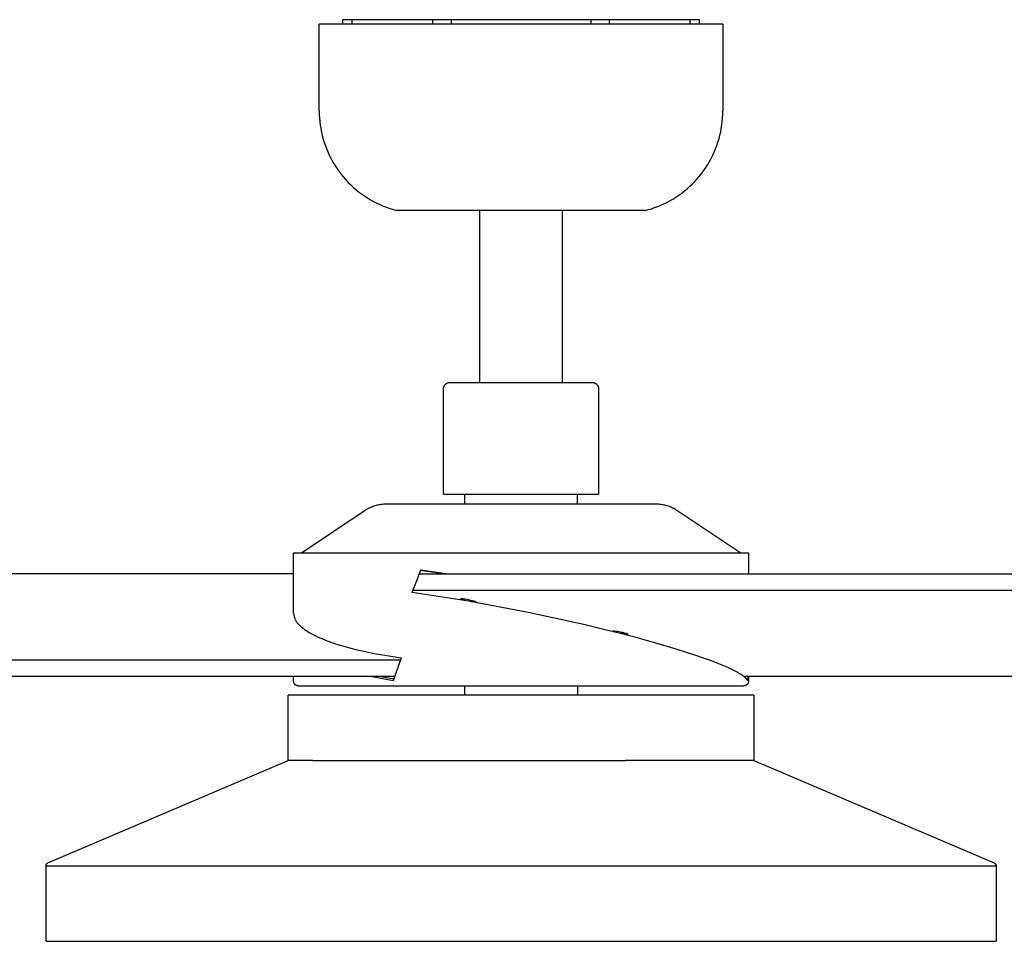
# Model space of a CAD drawing. Header units: millimetres. Extents: x 3041 to 5134, y -14138 to -12727.
# Tile 14 of 24: x 4655 to 4972, y -14138 to -13841. Entities that reach past the tile are written whole.
import ezdxf

# ---------------------------------------------------------------- set-up
doc = ezdxf.new("R2010")
doc.units = ezdxf.units.MM
doc.layers.add('Make2D$Visible$Curvas', color=7, linetype='Continuous')

msp = doc.modelspace()

# ---------------------------------------------------------------- linework, layer by layer
at = {"layer": 'Make2D$Visible$Curvas', "color": 7, "lineweight": -3, "true_color": 0xffffff}
for p, q in [((4751.2, -13870.34), (4751.2, -13842.46)), ((4881.2, -13842.46), (4751.2, -13842.46)), ((4761.7, -13841), (4758.7, -13841)), ((4758.7, -13841), (4758.7, -13842.46)), ((4761.7, -13841), (4761.7, -13842.45)), ((4787.7, -13841), (4761.7, -13841)), ((4793.7, -13841), (4787.7, -13841)), ((4787.7, -13841), (4787.7, -13842.46)), ((4838.7, -13841), (4793.7, -13841)), ((4793.7, -13841), (4793.7, -13842.46)), ((4838.7, -13841), (4838.7, -13842.46)), ((4844.7, -13841), (4838.7, -13841)), ((4844.7, -13842.46), (4844.7, -13841)), ((4870.7, -13841), (4844.7, -13841)), ((4870.7, -13842.45), (4870.7, -13841)), ((4873.7, -13841), (4870.7, -13841)), ((4873.7, -13842.46), (4873.7, -13841)), ((4881.2, -13842.46), (4881.2, -13870.34)), ((4751.2, -13870.34), (4751.22, -13871.49)), ((4751.22, -13871.49), (4751.28, -13872.65)), ((4881.12, -13872.62), (4881.18, -13871.48)), ((4881.18, -13871.48), (4881.2, -13870.34)), ((4751.28, -13872.65), (4751.38, -13873.79)), ((4751.38, -13873.79), (4751.52, -13874.94)), ((4880.89, -13874.88), (4881.02, -13873.75)), ((4881.02, -13873.75), (4881.12, -13872.62)), ((4751.52, -13874.94), (4751.7, -13876.08)), ((4751.7, -13876.08), (4751.92, -13877.21)), ((4751.92, -13877.21), (4752.18, -13878.33)), ((4880.25, -13878.23), (4880.5, -13877.12)), ((4880.5, -13877.12), (4880.71, -13876)), ((4880.71, -13876), (4880.89, -13874.88)), ((4752.18, -13878.33), (4752.48, -13879.45)), ((4752.48, -13879.45), (4752.81, -13880.55)), ((4752.81, -13880.55), (4753.19, -13881.64)), ((4879.26, -13881.5), (4879.63, -13880.42)), ((4879.63, -13880.42), (4879.96, -13879.33)), ((4879.96, -13879.33), (4880.25, -13878.23)), ((4753.19, -13881.64), (4753.6, -13882.72)), ((4753.6, -13882.72), (4754.05, -13883.78)), ((4754.05, -13883.78), (4754.54, -13884.83)), ((4877.95, -13884.65), (4878.42, -13883.62)), ((4878.42, -13883.62), (4878.86, -13882.57)), ((4878.86, -13882.57), (4879.26, -13881.5)), ((4754.54, -13884.83), (4755.06, -13885.86)), ((4755.06, -13885.86), (4755.62, -13886.87)), ((4755.62, -13886.87), (4756.21, -13887.85)), ((4876.32, -13887.65), (4876.9, -13886.67)), ((4876.9, -13886.67), (4877.44, -13885.67)), ((4877.44, -13885.67), (4877.95, -13884.65)), ((4756.21, -13887.85), (4756.83, -13888.82)), ((4756.83, -13888.82), (4757.49, -13889.77)), ((4757.49, -13889.77), (4758.19, -13890.69)), ((4873.68, -13891.36), (4874.39, -13890.47)), ((4874.39, -13890.47), (4875.06, -13889.55)), ((4875.06, -13889.55), (4875.71, -13888.61)), ((4875.71, -13888.61), (4876.32, -13887.65)), ((4758.19, -13890.69), (4758.91, -13891.59)), ((4758.91, -13891.59), (4759.67, -13892.46)), ((4759.67, -13892.46), (4760.45, -13893.31)), ((4760.45, -13893.31), (4761.26, -13894.12)), ((4871.38, -13893.88), (4872.18, -13893.07)), ((4872.18, -13893.07), (4872.94, -13892.23)), ((4872.94, -13892.23), (4873.68, -13891.36)), ((4761.26, -13894.12), (4762.11, -13894.91)), ((4762.11, -13894.91), (4762.97, -13895.67)), ((4762.97, -13895.67), (4763.87, -13896.4)), ((4763.87, -13896.4), (4764.79, -13897.09)), ((4867.01, -13897.52), (4867.94, -13896.85)), ((4867.94, -13896.85), (4868.84, -13896.16)), ((4868.84, -13896.16), (4869.71, -13895.43)), ((4869.71, -13895.43), (4870.56, -13894.67)), ((4870.56, -13894.67), (4871.38, -13893.88)), ((4764.79, -13897.09), (4765.73, -13897.76)), ((4765.73, -13897.76), (4766.7, -13898.39)), ((4766.7, -13898.39), (4767.68, -13898.98)), ((4767.68, -13898.98), (4768.69, -13899.55)), ((4768.69, -13899.55), (4769.72, -13900.07)), ((4769.72, -13900.07), (4770.76, -13900.56)), ((4862.16, -13900.32), (4863.11, -13899.86)), ((4863.11, -13899.86), (4864.12, -13899.33)), ((4864.12, -13899.33), (4865.1, -13898.76)), ((4865.1, -13898.76), (4866.07, -13898.15)), ((4866.07, -13898.15), (4867.01, -13897.52)), ((4770.76, -13900.56), (4771.82, -13901.02)), ((4771.82, -13901.02), (4772.9, -13901.43)), ((4772.9, -13901.43), (4773.99, -13901.81)), ((4773.99, -13901.81), (4775.09, -13902.15)), ((4775.09, -13902.15), (4776.2, -13902.46)), ((4856.2, -13902.46), (4776.2, -13902.46)), ((4802.95, -13957.86), (4802.95, -13902.46)), ((4829.45, -13902.46), (4829.45, -13957.86)), ((4856.2, -13902.46), (4857.22, -13902.18)), ((4857.22, -13902.18), (4858.23, -13901.87)), ((4858.23, -13901.87), (4859.23, -13901.53)), ((4859.23, -13901.53), (4860.22, -13901.16)), ((4860.22, -13901.16), (4861.2, -13900.76)), ((4861.2, -13900.76), (4862.16, -13900.32)), ((4791.21, -13959.9), (4791.22, -13959.9)), ((4791.22, -13959.83), (4791.23, -13959.76)), ((4791.22, -13959.9), (4791.22, -13959.83)), ((4791.22, -13993.82), (4791.22, -13959.9)), ((4791.23, -13959.69), (4791.24, -13959.62)), ((4791.23, -13959.76), (4791.23, -13959.69)), ((4791.24, -13959.62), (4791.25, -13959.55)), ((4791.25, -13959.55), (4791.27, -13959.48)), ((4791.27, -13959.48), (4791.28, -13959.41)), ((4791.28, -13959.41), (4791.3, -13959.34)), ((4791.3, -13959.34), (4791.32, -13959.28)), ((4791.32, -13959.28), (4791.34, -13959.21)), ((4791.34, -13959.21), (4791.37, -13959.14)), ((4791.37, -13959.14), (4791.4, -13959.08)), ((4791.4, -13959.08), (4791.42, -13959.02)), ((4791.42, -13959.02), (4791.46, -13958.95)), ((4791.46, -13958.95), (4791.49, -13958.89)), ((4791.49, -13958.89), (4791.53, -13958.83)), ((4791.53, -13958.83), (4791.56, -13958.77)), ((4791.56, -13958.77), (4791.6, -13958.71)), ((4791.6, -13958.71), (4791.65, -13958.66)), ((4791.65, -13958.66), (4791.69, -13958.6)), ((4791.69, -13958.6), (4791.73, -13958.55)), ((4791.73, -13958.55), (4791.78, -13958.49)), ((4791.78, -13958.49), (4791.83, -13958.44)), ((4791.83, -13958.44), (4791.88, -13958.39)), ((4791.88, -13958.39), (4791.93, -13958.35)), ((4791.93, -13958.35), (4791.99, -13958.3)), ((4791.99, -13958.3), (4792.04, -13958.26)), ((4792.04, -13958.26), (4792.1, -13958.22)), ((4792.1, -13958.22), (4792.16, -13958.18)), ((4792.16, -13958.18), (4792.22, -13958.14)), ((4792.22, -13958.14), (4792.28, -13958.11)), ((4792.28, -13958.11), (4792.34, -13958.07)), ((4792.34, -13958.07), (4792.41, -13958.04)), ((4792.41, -13958.04), (4792.47, -13958.01)), ((4792.47, -13958.01), (4792.53, -13957.99)), ((4792.53, -13957.99), (4792.6, -13957.96)), ((4792.6, -13957.96), (4792.66, -13957.94)), ((4792.66, -13957.94), (4792.73, -13957.92)), ((4792.73, -13957.92), (4792.8, -13957.91)), ((4792.8, -13957.91), (4792.86, -13957.89)), ((4792.86, -13957.89), (4792.93, -13957.88)), ((4792.93, -13957.88), (4793, -13957.87)), ((4793, -13957.87), (4793.07, -13957.86)), ((4793.07, -13957.86), (4793.14, -13957.85)), ((4793.14, -13957.85), (4793.21, -13957.85)), ((4793.21, -13957.85), (4793.28, -13957.85)), ((4793.28, -13957.85), (4839.12, -13957.85)), ((4793.46, -13957.86), (4793.45, -13957.86)), ((4838.95, -13957.86), (4838.95, -13957.86)), ((4839.12, -13957.85), (4839.19, -13957.85)), ((4839.19, -13957.85), (4839.27, -13957.85)), ((4839.27, -13957.85), (4839.34, -13957.86)), ((4839.34, -13957.86), (4839.41, -13957.87)), ((4839.41, -13957.87), (4839.48, -13957.88)), ((4839.48, -13957.88), (4839.54, -13957.89)), ((4839.54, -13957.89), (4839.61, -13957.91)), ((4839.61, -13957.91), (4839.68, -13957.93)), ((4839.68, -13957.93), (4839.75, -13957.95)), ((4839.75, -13957.95), (4839.82, -13957.97)), ((4839.82, -13957.97), (4839.88, -13957.99)), ((4839.88, -13957.99), (4839.95, -13958.02)), ((4839.95, -13958.02), (4840.01, -13958.05)), ((4840.01, -13958.05), (4840.07, -13958.08)), ((4840.07, -13958.08), (4840.14, -13958.12)), ((4840.14, -13958.12), (4840.2, -13958.15)), ((4840.2, -13958.15), (4840.26, -13958.19)), ((4840.26, -13958.19), (4840.31, -13958.23)), ((4840.31, -13958.23), (4840.37, -13958.27)), ((4840.37, -13958.27), (4840.43, -13958.32)), ((4840.43, -13958.32), (4840.48, -13958.36)), ((4840.48, -13958.36), (4840.53, -13958.41)), ((4840.53, -13958.41), (4840.58, -13958.46)), ((4840.58, -13958.46), (4840.63, -13958.51)), ((4840.63, -13958.51), (4840.68, -13958.56)), ((4840.68, -13958.56), (4840.72, -13958.62)), ((4840.72, -13958.62), (4840.77, -13958.67)), ((4840.77, -13958.67), (4840.81, -13958.73)), ((4840.81, -13958.73), (4840.85, -13958.79)), ((4840.85, -13958.79), (4840.88, -13958.85)), ((4840.88, -13958.85), (4840.92, -13958.91)), ((4840.92, -13958.91), (4840.95, -13958.97)), ((4840.95, -13958.97), (4840.98, -13959.03)), ((4840.98, -13959.03), (4841.01, -13959.1)), ((4841.01, -13959.1), (4841.04, -13959.16)), ((4841.04, -13959.16), (4841.06, -13959.22)), ((4841.06, -13959.22), (4841.08, -13959.29)), ((4841.08, -13959.29), (4841.1, -13959.36)), ((4841.1, -13959.36), (4841.12, -13959.42)), ((4841.12, -13959.42), (4841.14, -13959.49)), ((4841.14, -13959.49), (4841.15, -13959.56)), ((4841.15, -13959.56), (4841.16, -13959.63)), ((4841.16, -13959.63), (4841.17, -13959.69)), ((4841.17, -13959.69), (4841.17, -13959.76)), ((4841.17, -13959.76), (4841.18, -13959.83)), ((4841.18, -13959.83), (4841.18, -13959.9)), ((4841.18, -13959.9), (4841.19, -13959.9)), ((4841.18, -13959.9), (4841.18, -13993.82)), ((4791.22, -13993.82), (4834.32, -13993.82)), ((4798.08, -13996.96), (4798.08, -13993.82)), ((4834.32, -13993.82), (4841.18, -13993.82)), ((4834.32, -13993.82), (4834.32, -13996.96)), ((4766.67, -13998.57), (4767.02, -13998.38)), ((4767.02, -13998.38), (4767.38, -13998.2)), ((4767.38, -13998.2), (4767.74, -13998.03)), ((4767.74, -13998.03), (4768.11, -13997.87)), ((4768.11, -13997.87), (4768.48, -13997.72)), ((4768.48, -13997.72), (4768.86, -13997.59)), ((4768.86, -13997.59), (4769.24, -13997.47)), ((4769.24, -13997.47), (4769.62, -13997.36)), ((4769.62, -13997.36), (4770.01, -13997.26)), ((4770.01, -13997.26), (4770.4, -13997.18)), ((4770.4, -13997.18), (4770.79, -13997.11)), ((4770.79, -13997.11), (4771.19, -13997.05)), ((4771.19, -13997.05), (4771.58, -13997.01)), ((4771.58, -13997.01), (4771.98, -13996.98)), ((4771.98, -13996.98), (4772.38, -13996.96)), ((4772.38, -13996.96), (4860.02, -13996.96)), ((4860.02, -13996.96), (4860.42, -13996.98)), ((4860.42, -13996.98), (4860.82, -13997.01)), ((4860.82, -13997.01), (4861.21, -13997.05)), ((4861.21, -13997.05), (4861.61, -13997.11)), ((4861.61, -13997.11), (4862, -13997.18)), ((4862, -13997.18), (4862.39, -13997.26)), ((4862.39, -13997.26), (4862.78, -13997.36)), ((4862.78, -13997.36), (4863.16, -13997.47)), ((4863.16, -13997.47), (4863.54, -13997.59)), ((4863.54, -13997.59), (4863.92, -13997.72)), ((4863.92, -13997.72), (4864.29, -13997.87)), ((4864.29, -13997.87), (4864.66, -13998.03)), ((4864.66, -13998.03), (4865.02, -13998.2)), ((4865.02, -13998.2), (4865.38, -13998.38)), ((4865.38, -13998.38), (4865.73, -13998.57)), ((4745.47, -14012.71), (4766, -13998.99)), ((4765.99, -13998.99), (4766, -13998.99)), ((4765.99, -13998.99), (4765.99, -13998.99)), ((4765.99, -13998.99), (4766, -13998.99)), ((4766, -13998.99), (4766.33, -13998.78)), ((4766.33, -13998.78), (4766.67, -13998.57)), ((4865.73, -13998.57), (4866.07, -13998.78)), ((4866.07, -13998.78), (4866.4, -13998.99)), ((4866.4, -13998.99), (4866.41, -13998.99)), ((4866.41, -13999), (4886.94, -14012.71)), ((4742.96, -14012.71), (4889.44, -14012.71)), ((4742.96, -14032.21), (4742.96, -14012.71)), ((4889.44, -14012.71), (4889.44, -14019.53)), ((4742.96, -14019.53), (4286.21, -14019.53)), ((4781.17, -14025.5), (4783.17, -14020.29)), ((4783.17, -14020.29), (4783.96, -14018.17)), ((4783.46, -14019.51), (5029.66, -14019.51)), ((4790.97, -14019.51), (4783.85, -14018.45)), ((4783.96, -14018.17), (4792.75, -14019.51)), ((4791.13, -14019.53), (4790.97, -14019.51)), ((4792.75, -14019.51), (4792.91, -14019.53)), ((4882.54, -14019.53), (4882.73, -14019.51)), ((4882.73, -14019.51), (4882.93, -14019.53)), ((4799.28, -14028.32), (4781.17, -14025.5)), ((4868.29, -14024.89), (4781.41, -14024.89)), ((5028.78, -14024.89), (4868.29, -14024.89)), ((4796.78, -14027.55), (4796.78, -14027.54)), ((4796.78, -14027.54), (4796.78, -14027.54)), ((4796.78, -14027.54), (4796.78, -14027.54)), ((4796.78, -14027.54), (4796.78, -14027.54)), ((4796.78, -14027.54), (4796.79, -14027.54)), ((4796.78, -14027.56), (4796.78, -14027.55)), ((4796.78, -14027.55), (4796.78, -14027.55)), ((4796.78, -14027.55), (4796.78, -14027.55)), ((4796.78, -14027.55), (4796.78, -14027.55)), ((4796.78, -14027.55), (4796.78, -14027.55)), ((4796.78, -14027.55), (4796.78, -14027.55)), ((4796.78, -14027.55), (4796.78, -14027.55)), ((4796.78, -14027.55), (4796.78, -14027.55)), ((4796.78, -14027.57), (4796.78, -14027.56)), ((4796.78, -14027.56), (4796.78, -14027.56)), ((4796.78, -14027.56), (4796.78, -14027.56)), ((4796.78, -14027.56), (4796.78, -14027.56)), ((4796.78, -14027.56), (4796.78, -14027.56)), ((4796.78, -14027.56), (4796.78, -14027.56)), ((4796.78, -14027.56), (4796.78, -14027.56)), ((4796.79, -14027.57), (4796.78, -14027.57)), ((4796.78, -14027.57), (4796.78, -14027.57)), ((4796.78, -14027.57), (4796.78, -14027.57)), ((4796.79, -14027.54), (4796.79, -14027.53)), ((4796.79, -14027.53), (4796.79, -14027.53)), ((4796.79, -14027.53), (4796.79, -14027.53)), ((4796.79, -14027.53), (4796.79, -14027.53)), ((4796.79, -14027.53), (4796.79, -14027.53)), ((4796.79, -14027.53), (4796.79, -14027.53)), ((4796.79, -14027.53), (4796.79, -14027.53)), ((4796.79, -14027.53), (4796.8, -14027.53)), ((4796.79, -14027.54), (4796.79, -14027.54)), ((4796.79, -14027.54), (4796.79, -14027.54)), ((4796.79, -14027.54), (4796.79, -14027.54)), ((4796.79, -14027.58), (4796.79, -14027.57)), ((4796.79, -14027.57), (4796.79, -14027.57)), ((4796.79, -14027.57), (4796.79, -14027.57)), ((4796.79, -14027.59), (4796.79, -14027.58)), ((4796.79, -14027.58), (4796.79, -14027.58)), ((4796.79, -14027.58), (4796.79, -14027.58)), ((4796.79, -14027.58), (4796.79, -14027.58)), ((4796.79, -14027.58), (4796.79, -14027.58)), ((4796.79, -14027.58), (4796.79, -14027.58)), ((4796.79, -14027.58), (4796.79, -14027.58)), ((4796.8, -14027.59), (4796.79, -14027.59)), ((4796.8, -14027.53), (4796.8, -14027.52)), ((4796.8, -14027.52), (4796.8, -14027.52)), ((4796.8, -14027.52), (4796.8, -14027.52)), ((4796.8, -14027.52), (4796.8, -14027.52)), ((4796.8, -14027.52), (4796.8, -14027.52)), ((4796.8, -14027.52), (4796.81, -14027.52)), ((4796.8, -14027.53), (4796.8, -14027.53)), ((4796.8, -14027.6), (4796.8, -14027.59)), ((4796.8, -14027.59), (4796.8, -14027.59)), ((4796.8, -14027.59), (4796.8, -14027.59)), ((4796.81, -14027.6), (4796.8, -14027.6)), ((4796.81, -14027.51), (4797.12, -14027.48)), ((4796.81, -14027.52), (4796.81, -14027.51)), ((4796.81, -14027.52), (4796.81, -14027.52)), ((4796.81, -14027.52), (4796.81, -14027.52)), ((4796.81, -14027.52), (4796.81, -14027.52)), ((4796.81, -14027.61), (4796.81, -14027.6)), ((4796.81, -14027.6), (4796.81, -14027.6)), ((4796.82, -14027.61), (4796.81, -14027.61)), ((4796.83, -14027.62), (4796.82, -14027.61)), ((4796.82, -14027.61), (4796.82, -14027.61)), ((4796.84, -14027.63), (4796.83, -14027.62)), ((4796.83, -14027.62), (4796.83, -14027.62)), ((4796.85, -14027.64), (4796.84, -14027.63)), ((4796.86, -14027.64), (4796.85, -14027.64)), ((4796.88, -14027.65), (4796.86, -14027.64)), ((4796.89, -14027.66), (4796.88, -14027.65)), ((4796.9, -14027.67), (4796.89, -14027.66)), ((4796.92, -14027.68), (4796.9, -14027.67)), ((4796.95, -14027.69), (4796.92, -14027.68)), ((4796.99, -14027.71), (4796.95, -14027.69)), ((4797.03, -14027.73), (4796.99, -14027.71)), ((4797.12, -14027.77), (4797.03, -14027.73)), ((4797.12, -14027.48), (4797.18, -14027.48)), ((4797.22, -14027.8), (4797.12, -14027.77)), ((4797.18, -14027.48), (4797.24, -14027.48)), ((4797.33, -14027.84), (4797.22, -14027.8)), ((4797.24, -14027.48), (4797.39, -14027.49)), ((4797.45, -14027.88), (4797.33, -14027.84)), ((4797.39, -14027.49), (4797.55, -14027.5)), ((4797.71, -14027.96), (4797.45, -14027.88)), ((4797.55, -14027.5), (4797.73, -14027.52)), ((4797.98, -14028.04), (4797.71, -14027.96)), ((4797.73, -14027.52), (4798.15, -14027.57)), ((4798.56, -14028.18), (4797.98, -14028.04)), ((4798.15, -14027.57), (4798.63, -14027.64)), ((4799.23, -14028.32), (4798.56, -14028.18)), ((4798.63, -14027.64), (4799.13, -14027.73)), ((4799.13, -14027.73), (4799.62, -14027.83)), ((4799.92, -14028.45), (4799.23, -14028.32)), ((4818.49, -14031.94), (4799.28, -14028.32)), ((4799.62, -14027.83), (4800.08, -14027.94)), ((4800.25, -14028.5), (4799.92, -14028.45)), ((4800.08, -14027.94), (4800.48, -14028.04)), ((4800.56, -14028.54), (4800.25, -14028.5)), ((4800.48, -14028.04), (4800.85, -14028.14)), ((4801.34, -14028.6), (4800.56, -14028.54)), ((4800.85, -14028.14), (4801.02, -14028.19)), ((4801.02, -14028.19), (4801.17, -14028.25)), ((4801.17, -14028.25), (4801.31, -14028.3)), ((4801.31, -14028.3), (4801.38, -14028.32)), ((4801.4, -14028.33), (4801.34, -14028.6)), ((4801.4, -14028.6), (4801.34, -14028.6)), ((4801.38, -14028.32), (4801.43, -14028.35)), ((4801.45, -14028.6), (4801.4, -14028.6)), ((4801.43, -14028.35), (4801.49, -14028.37)), ((4801.49, -14028.6), (4801.45, -14028.6)), ((4801.49, -14028.37), (4801.51, -14028.38)), ((4801.51, -14028.59), (4801.49, -14028.6)), ((4801.51, -14028.38), (4801.53, -14028.39)), ((4801.54, -14028.59), (4801.51, -14028.59)), ((4801.53, -14028.39), (4801.55, -14028.4)), ((4801.55, -14028.59), (4801.54, -14028.59)), ((4801.55, -14028.4), (4801.57, -14028.41)), ((4801.57, -14028.59), (4801.55, -14028.59)), ((4801.57, -14028.41), (4801.59, -14028.43)), ((4801.59, -14028.58), (4801.57, -14028.59)), ((4801.59, -14028.43), (4801.61, -14028.44)), ((4801.6, -14028.58), (4801.59, -14028.58)), ((4801.61, -14028.58), (4801.6, -14028.58)), ((4801.61, -14028.44), (4801.62, -14028.44)), ((4801.62, -14028.57), (4801.61, -14028.58)), ((4801.61, -14028.58), (4801.61, -14028.58)), ((4801.62, -14028.44), (4801.62, -14028.45)), ((4801.62, -14028.45), (4801.63, -14028.45)), ((4801.63, -14028.57), (4801.62, -14028.57)), ((4801.63, -14028.45), (4801.64, -14028.46)), ((4801.64, -14028.57), (4801.63, -14028.57)), ((4801.63, -14028.57), (4801.63, -14028.57)), ((4801.64, -14028.46), (4801.64, -14028.46)), ((4801.64, -14028.46), (4801.65, -14028.47)), ((4801.65, -14028.56), (4801.64, -14028.57)), ((4801.64, -14028.57), (4801.64, -14028.57)), ((4801.64, -14028.57), (4801.64, -14028.57)), ((4801.65, -14028.47), (4801.65, -14028.47)), ((4801.65, -14028.47), (4801.66, -14028.47)), ((4801.66, -14028.56), (4801.65, -14028.56)), ((4801.65, -14028.56), (4801.65, -14028.56)), ((4801.65, -14028.56), (4801.65, -14028.56)), ((4801.65, -14028.56), (4801.65, -14028.56)), ((4801.66, -14028.47), (4801.66, -14028.48)), ((4801.66, -14028.48), (4801.66, -14028.48)), ((4801.66, -14028.48), (4801.67, -14028.48)), ((4801.67, -14028.55), (4801.66, -14028.56)), ((4801.66, -14028.56), (4801.66, -14028.56)), ((4801.66, -14028.56), (4801.66, -14028.56)), ((4801.66, -14028.56), (4801.66, -14028.56)), ((4801.67, -14028.48), (4801.67, -14028.48)), ((4801.67, -14028.48), (4801.67, -14028.49)), ((4801.67, -14028.49), (4801.67, -14028.49)), ((4801.67, -14028.49), (4801.67, -14028.49)), ((4801.67, -14028.49), (4801.67, -14028.49)), ((4801.67, -14028.49), (4801.68, -14028.49)), ((4801.68, -14028.55), (4801.67, -14028.55)), ((4801.67, -14028.55), (4801.67, -14028.55)), ((4801.67, -14028.55), (4801.67, -14028.55)), ((4801.67, -14028.55), (4801.67, -14028.55)), ((4801.67, -14028.55), (4801.67, -14028.55)), ((4801.67, -14028.55), (4801.67, -14028.55)), ((4801.68, -14028.49), (4801.68, -14028.5)), ((4801.68, -14028.5), (4801.68, -14028.5)), ((4801.68, -14028.5), (4801.68, -14028.5)), ((4801.68, -14028.5), (4801.68, -14028.5)), ((4801.68, -14028.5), (4801.68, -14028.5)), ((4801.68, -14028.5), (4801.68, -14028.51)), ((4801.68, -14028.51), (4801.68, -14028.51)), ((4801.68, -14028.51), (4801.68, -14028.51)), ((4801.68, -14028.51), (4801.68, -14028.51)), ((4801.68, -14028.51), (4801.68, -14028.51)), ((4801.68, -14028.51), (4801.69, -14028.52)), ((4801.69, -14028.53), (4801.68, -14028.53)), ((4801.68, -14028.53), (4801.68, -14028.53)), ((4801.68, -14028.53), (4801.68, -14028.53)), ((4801.68, -14028.53), (4801.68, -14028.53)), ((4801.68, -14028.53), (4801.68, -14028.54)), ((4801.68, -14028.54), (4801.68, -14028.54)), ((4801.68, -14028.54), (4801.68, -14028.54)), ((4801.68, -14028.54), (4801.68, -14028.54)), ((4801.68, -14028.54), (4801.68, -14028.54)), ((4801.68, -14028.54), (4801.68, -14028.54)), ((4801.68, -14028.54), (4801.68, -14028.55)), ((4801.69, -14028.52), (4801.69, -14028.52)), ((4801.69, -14028.52), (4801.69, -14028.52)), ((4801.69, -14028.52), (4801.69, -14028.52)), ((4801.69, -14028.52), (4801.69, -14028.52)), ((4801.69, -14028.52), (4801.69, -14028.53)), ((4801.69, -14028.53), (4801.69, -14028.53)), ((4742.96, -14032.21), (4742.97, -14032.39)), ((4742.97, -14032.39), (4742.99, -14032.57)), ((4742.99, -14032.57), (4743.02, -14032.76)), ((4743.02, -14032.76), (4743.05, -14032.94)), ((4743.05, -14032.94), (4743.09, -14033.12)), ((4743.09, -14033.12), (4743.14, -14033.3)), ((4743.14, -14033.3), (4743.19, -14033.48)), ((4836.86, -14035.95), (4818.49, -14031.94)), ((4743.19, -14033.48), (4743.24, -14033.65)), ((4743.24, -14033.65), (4743.31, -14033.83)), ((4743.31, -14033.83), (4743.38, -14034)), ((4743.38, -14034), (4743.45, -14034.17)), ((4743.45, -14034.17), (4743.53, -14034.33)), ((4743.53, -14034.33), (4743.62, -14034.5)), ((4743.62, -14034.5), (4743.71, -14034.66)), ((4743.71, -14034.66), (4743.8, -14034.82)), ((4743.8, -14034.82), (4743.9, -14034.97)), ((4743.9, -14034.97), (4744.01, -14035.12)), ((4744.01, -14035.12), (4744.12, -14035.27)), ((4744.12, -14035.27), (4744.24, -14035.41)), ((4744.24, -14035.41), (4744.36, -14035.55)), ((4744.36, -14035.55), (4744.49, -14035.69)), ((4744.49, -14035.69), (4744.62, -14035.82)), ((4744.62, -14035.82), (4744.75, -14035.95)), ((4744.75, -14035.95), (4744.89, -14036.07)), ((4744.89, -14036.07), (4745.09, -14036.26)), ((4745.09, -14036.26), (4745.3, -14036.45)), ((4745.3, -14036.45), (4745.52, -14036.64)), ((4852.82, -14039.93), (4836.86, -14035.95)), ((4745.52, -14036.64), (4745.75, -14036.83)), ((4745.75, -14036.83), (4745.99, -14037.02)), ((4745.99, -14037.02), (4746.24, -14037.21)), ((4746.24, -14037.21), (4746.5, -14037.4)), ((4746.5, -14037.4), (4746.77, -14037.59)), ((4746.77, -14037.59), (4747.06, -14037.78)), ((4747.06, -14037.78), (4747.35, -14037.97)), ((4747.35, -14037.97), (4747.97, -14038.35)), ((4747.97, -14038.35), (4748.63, -14038.73)), ((4748.63, -14038.73), (4749.33, -14039.1)), ((4749.33, -14039.1), (4750.07, -14039.48)), ((4750.07, -14039.48), (4750.86, -14039.85)), ((4845.72, -14037.97), (4845.72, -14037.96)), ((4845.72, -14037.96), (4845.72, -14037.96)), ((4845.72, -14037.96), (4845.72, -14037.96)), ((4845.72, -14037.96), (4845.72, -14037.96)), ((4845.72, -14037.96), (4845.72, -14037.96)), ((4845.72, -14037.96), (4845.72, -14037.96)), ((4845.72, -14037.96), (4845.72, -14037.96)), ((4845.72, -14037.96), (4845.72, -14037.96)), ((4845.72, -14037.96), (4845.72, -14037.96)), ((4845.72, -14037.96), (4845.73, -14037.96)), ((4845.72, -14037.98), (4845.72, -14037.97)), ((4845.72, -14037.97), (4845.72, -14037.97)), ((4845.72, -14037.97), (4845.72, -14037.97)), ((4845.72, -14037.97), (4845.72, -14037.97)), ((4845.72, -14037.97), (4845.72, -14037.97)), ((4845.72, -14037.97), (4845.72, -14037.97)), ((4845.72, -14037.97), (4845.72, -14037.97)), ((4845.72, -14037.97), (4845.72, -14037.97)), ((4845.72, -14037.97), (4845.72, -14037.97)), ((4845.72, -14037.97), (4845.72, -14037.97)), ((4845.72, -14037.97), (4845.72, -14037.97)), ((4845.72, -14037.97), (4845.72, -14037.97)), ((4845.72, -14037.97), (4845.72, -14037.97)), ((4845.72, -14037.97), (4845.72, -14037.97)), ((4845.72, -14037.99), (4845.72, -14037.98)), ((4845.72, -14037.98), (4845.72, -14037.98)), ((4845.72, -14037.98), (4845.72, -14037.98)), ((4845.72, -14037.98), (4845.72, -14037.98)), ((4845.72, -14037.98), (4845.72, -14037.98)), ((4845.72, -14037.98), (4845.72, -14037.98)), ((4845.72, -14037.98), (4845.72, -14037.98)), ((4845.72, -14037.98), (4845.72, -14037.98)), ((4845.72, -14037.98), (4845.72, -14037.98)), ((4845.72, -14037.98), (4845.72, -14037.98)), ((4845.72, -14037.98), (4845.72, -14037.98)), ((4845.72, -14037.98), (4845.72, -14037.98)), ((4845.73, -14037.99), (4845.72, -14037.99)), ((4845.73, -14037.95), (4845.74, -14037.94)), ((4845.73, -14037.96), (4845.73, -14037.95)), ((4845.73, -14037.95), (4845.73, -14037.95)), ((4845.73, -14037.95), (4845.73, -14037.95)), ((4845.73, -14037.95), (4845.73, -14037.95)), ((4845.73, -14037.95), (4845.73, -14037.95)), ((4845.73, -14037.95), (4845.73, -14037.95)), ((4845.73, -14037.95), (4845.73, -14037.95)), ((4845.73, -14037.95), (4845.73, -14037.95)), ((4845.73, -14037.95), (4845.73, -14037.95)), ((4845.73, -14037.95), (4845.73, -14037.95)), ((4845.73, -14037.95), (4845.73, -14037.95)), ((4845.73, -14037.95), (4845.73, -14037.95)), ((4845.73, -14037.96), (4845.73, -14037.96)), ((4845.73, -14037.96), (4845.73, -14037.96)), ((4845.73, -14037.96), (4845.73, -14037.96)), ((4845.73, -14037.96), (4845.73, -14037.96)), ((4845.73, -14038), (4845.73, -14037.99)), ((4845.73, -14037.99), (4845.73, -14037.99)), ((4845.73, -14037.99), (4845.73, -14037.99)), ((4845.73, -14037.99), (4845.73, -14037.99)), ((4845.73, -14037.99), (4845.73, -14037.99)), ((4845.74, -14038), (4845.73, -14038)), ((4845.73, -14038), (4845.73, -14038)), ((4845.73, -14038), (4845.73, -14038)), ((4845.73, -14038), (4845.73, -14038)), ((4845.73, -14038), (4845.73, -14038)), ((4845.74, -14037.94), (4845.74, -14037.94)), ((4845.74, -14037.94), (4845.74, -14037.94)), ((4845.74, -14037.94), (4845.74, -14037.94)), ((4845.74, -14037.94), (4845.74, -14037.94)), ((4845.74, -14037.94), (4845.74, -14037.94)), ((4845.74, -14037.94), (4845.74, -14037.94)), ((4845.74, -14037.94), (4845.75, -14037.94)), ((4845.74, -14038.01), (4845.74, -14038)), ((4845.75, -14038.02), (4845.74, -14038.01)), ((4845.74, -14038.01), (4845.74, -14038.01)), ((4845.74, -14038.01), (4845.74, -14038.01)), ((4845.74, -14038.01), (4845.74, -14038.01)), ((4845.74, -14038.01), (4845.74, -14038.01)), ((4845.75, -14037.94), (4845.75, -14037.93)), ((4845.75, -14037.93), (4845.75, -14037.93)), ((4845.75, -14037.93), (4845.75, -14037.93)), ((4845.75, -14037.93), (4845.76, -14037.93)), ((4845.75, -14037.94), (4845.75, -14037.94)), ((4845.76, -14038.03), (4845.75, -14038.02)), ((4845.75, -14038.02), (4845.75, -14038.02)), ((4845.76, -14037.93), (4846.06, -14037.89)), ((4845.77, -14038.03), (4845.76, -14038.03)), ((4845.76, -14038.03), (4845.76, -14038.03)), ((4845.77, -14038.04), (4845.77, -14038.03)), ((4845.78, -14038.04), (4845.77, -14038.04)), ((4845.79, -14038.05), (4845.78, -14038.04)), ((4845.8, -14038.06), (4845.79, -14038.05)), ((4845.81, -14038.07), (4845.8, -14038.06)), ((4845.83, -14038.07), (4845.81, -14038.07)), ((4845.84, -14038.08), (4845.83, -14038.07)), ((4845.86, -14038.09), (4845.84, -14038.08)), ((4845.89, -14038.11), (4845.86, -14038.09)), ((4845.93, -14038.13), (4845.89, -14038.11)), ((4845.98, -14038.15), (4845.93, -14038.13)), ((4846.02, -14038.17), (4845.98, -14038.15)), ((4846.06, -14037.89), (4846.17, -14037.89)), ((4846.17, -14037.89), (4846.29, -14037.9)), ((4846.29, -14037.9), (4846.42, -14037.91)), ((4846.42, -14037.91), (4846.56, -14037.92)), ((4846.56, -14037.92), (4846.9, -14037.96)), ((4846.9, -14037.96), (4847.27, -14038.01)), ((4847.27, -14038.01), (4847.67, -14038.07)), ((4847.38, -14038.03), (4847.37, -14038.03)), ((4847.67, -14038.07), (4848.07, -14038.15)), ((4848.07, -14038.15), (4848.47, -14038.23)), ((4848.47, -14038.23), (4848.85, -14038.31)), ((4848.85, -14038.86), (4848.58, -14038.82)), ((4848.85, -14038.31), (4849.21, -14038.4)), ((4850.28, -14039.02), (4848.85, -14038.86)), ((4849.21, -14038.4), (4849.56, -14038.49)), ((4849.56, -14038.49), (4849.87, -14038.58)), ((4849.87, -14038.58), (4850.02, -14038.63)), ((4850.02, -14038.63), (4850.15, -14038.68)), ((4850.15, -14038.68), (4850.27, -14038.72)), ((4850.27, -14038.72), (4850.32, -14038.74)), ((4850.34, -14038.75), (4850.28, -14039.02)), ((4850.59, -14038.98), (4850.28, -14039.02)), ((4850.32, -14038.74), (4850.37, -14038.76)), ((4850.34, -14038.75), (4850.34, -14038.75)), ((4850.37, -14038.76), (4850.41, -14038.78)), ((4850.41, -14038.78), (4850.45, -14038.8)), ((4850.45, -14038.8), (4850.49, -14038.82)), ((4850.49, -14038.82), (4850.5, -14038.83)), ((4850.5, -14038.83), (4850.52, -14038.83)), ((4850.52, -14038.83), (4850.53, -14038.84)), ((4850.53, -14038.84), (4850.55, -14038.85)), ((4850.55, -14038.85), (4850.56, -14038.86)), ((4850.56, -14038.86), (4850.57, -14038.87)), ((4850.57, -14038.87), (4850.58, -14038.87)), ((4850.58, -14038.87), (4850.58, -14038.87)), ((4850.58, -14038.87), (4850.58, -14038.88)), ((4850.58, -14038.88), (4850.59, -14038.88)), ((4850.59, -14038.88), (4850.59, -14038.89)), ((4850.59, -14038.89), (4850.6, -14038.89)), ((4850.63, -14038.95), (4850.59, -14038.98)), ((4850.6, -14038.89), (4850.6, -14038.89)), ((4850.6, -14038.89), (4850.6, -14038.9)), ((4850.6, -14038.9), (4850.61, -14038.9)), ((4850.61, -14038.9), (4850.61, -14038.9)), ((4850.61, -14038.9), (4850.61, -14038.91)), ((4850.61, -14038.91), (4850.61, -14038.91)), ((4850.61, -14038.91), (4850.61, -14038.91)), ((4850.61, -14038.91), (4850.62, -14038.91)), ((4850.62, -14038.91), (4850.62, -14038.91)), ((4850.62, -14038.91), (4850.62, -14038.91)), ((4850.62, -14038.91), (4850.62, -14038.92)), ((4850.62, -14038.92), (4850.62, -14038.92)), ((4850.62, -14038.92), (4850.62, -14038.92)), ((4850.62, -14038.92), (4850.62, -14038.92)), ((4850.62, -14038.92), (4850.62, -14038.92)), ((4850.62, -14038.92), (4850.62, -14038.92)), ((4850.62, -14038.92), (4850.62, -14038.92)), ((4850.62, -14038.92), (4850.62, -14038.93)), ((4850.62, -14038.93), (4850.62, -14038.93)), ((4850.62, -14038.93), (4850.62, -14038.93)), ((4850.62, -14038.93), (4850.63, -14038.93)), ((4850.63, -14038.93), (4850.63, -14038.93)), ((4850.63, -14038.93), (4850.63, -14038.93)), ((4850.63, -14038.93), (4850.63, -14038.93)), ((4850.63, -14038.93), (4850.63, -14038.94)), ((4850.63, -14038.94), (4850.63, -14038.94)), ((4850.63, -14038.94), (4850.63, -14038.94)), ((4850.63, -14038.94), (4850.63, -14038.94)), ((4850.63, -14038.94), (4850.63, -14038.94)), ((4850.63, -14038.94), (4850.63, -14038.94)), ((4850.63, -14038.94), (4850.63, -14038.94)), ((4850.63, -14038.94), (4850.63, -14038.95)), ((4750.86, -14039.85), (4751.69, -14040.21)), ((4751.69, -14040.21), (4752.56, -14040.58)), ((4752.56, -14040.58), (4753.47, -14040.94)), ((4753.47, -14040.94), (4754.43, -14041.29)), ((4754.43, -14041.29), (4756.45, -14041.99)), ((4756.45, -14041.99), (4758.64, -14042.66)), ((4758.64, -14042.66), (4760.97, -14043.31)), ((4859.62, -14041.8), (4852.82, -14039.93)), ((4866.12, -14043.72), (4859.62, -14041.8)), ((4760.97, -14043.31), (4763.45, -14043.94)), ((4763.45, -14043.94), (4766.06, -14044.53)), ((4766.06, -14044.53), (4768.79, -14045.1)), ((4768.79, -14045.1), (4771.64, -14045.63)), ((4771.64, -14045.63), (4777.63, -14046.58)), ((4872.15, -14045.66), (4866.12, -14043.72)), ((4874.92, -14046.62), (4872.15, -14045.66)), ((4286.22, -14047.2), (4777.4, -14047.2)), ((4777.63, -14046.58), (4775.74, -14051.81)), ((4776.96, -14048.4), (4776.96, -14048.4)), ((4877.51, -14047.56), (4874.92, -14046.62)), ((4879.88, -14048.48), (4877.51, -14047.56)), ((4882.03, -14049.38), (4879.88, -14048.48)), ((4775.74, -14051.81), (4775.02, -14053.91)), ((4883.01, -14049.82), (4882.03, -14049.38)), ((4883.92, -14050.25), (4883.01, -14049.82)), ((4884.77, -14050.67), (4883.92, -14050.25)), ((4885.56, -14051.08), (4884.77, -14050.67)), ((4886.27, -14051.48), (4885.56, -14051.08)), ((4886.6, -14051.67), (4886.27, -14051.48)), ((4886.91, -14051.86), (4886.6, -14051.67)), ((4887.21, -14052.05), (4886.91, -14051.86)), ((4887.48, -14052.24), (4887.21, -14052.05)), ((4887.74, -14052.42), (4887.48, -14052.24)), ((4775.47, -14052.59), (4286.21, -14052.59)), ((4742.95, -14054.08), (4742.96, -14054.08)), ((4742.96, -14054.08), (4742.96, -14052.59)), ((4742.96, -14054.13), (4742.96, -14054.08)), ((4742.96, -14054.18), (4742.96, -14054.13)), ((4742.97, -14054.24), (4742.96, -14054.18)), ((4742.97, -14054.29), (4742.97, -14054.24)), ((4742.98, -14054.34), (4742.97, -14054.29)), ((4742.99, -14054.39), (4742.98, -14054.34)), ((4743, -14054.44), (4742.99, -14054.39)), ((4743.01, -14054.49), (4743, -14054.44)), ((4743.03, -14054.54), (4743.01, -14054.49)), ((4743.04, -14054.58), (4743.03, -14054.54)), ((4743.06, -14054.63), (4743.04, -14054.58)), ((4743.08, -14054.68), (4743.06, -14054.63)), ((4743.1, -14054.73), (4743.08, -14054.68)), ((4743.13, -14054.77), (4743.1, -14054.73)), ((4743.15, -14054.82), (4743.13, -14054.77)), ((4743.18, -14054.86), (4743.15, -14054.82)), ((4743.2, -14054.9), (4743.18, -14054.86)), ((4743.23, -14054.95), (4743.2, -14054.9)), ((4743.26, -14054.99), (4743.23, -14054.95)), ((4743.29, -14055.03), (4743.26, -14054.99)), ((4743.33, -14055.07), (4743.29, -14055.03)), ((4743.36, -14055.11), (4743.33, -14055.07)), ((4743.4, -14055.14), (4743.36, -14055.11)), ((4743.43, -14055.18), (4743.4, -14055.14)), ((4743.47, -14055.21), (4743.43, -14055.18)), ((4743.51, -14055.25), (4743.47, -14055.21)), ((4743.55, -14055.28), (4743.51, -14055.25)), ((4743.59, -14055.31), (4743.55, -14055.28)), ((4743.63, -14055.34), (4743.59, -14055.31)), ((4743.68, -14055.36), (4743.63, -14055.34)), ((4743.72, -14055.39), (4743.68, -14055.36)), ((4743.77, -14055.41), (4743.72, -14055.39)), ((4743.81, -14055.44), (4743.77, -14055.41)), ((4743.86, -14055.46), (4743.81, -14055.44)), ((4743.91, -14055.48), (4743.86, -14055.46)), ((4743.96, -14055.5), (4743.91, -14055.48)), ((4744, -14055.51), (4743.96, -14055.5)), ((4744.05, -14055.53), (4744, -14055.51)), ((4775.02, -14053.91), (4767.64, -14052.59)), ((4771.19, -14052.59), (4775.23, -14053.3)), ((4887.98, -14052.6), (4887.74, -14052.42)), ((5132.58, -14052.56), (4887.93, -14052.56)), ((5132.77, -14052.59), (4887.96, -14052.59)), ((4888.2, -14052.78), (4887.98, -14052.6)), ((4888.41, -14052.95), (4888.2, -14052.78)), ((4888.41, -14055.51), (4888.36, -14055.52)), ((4888.5, -14053.03), (4888.41, -14052.95)), ((4888.46, -14055.49), (4888.41, -14055.51)), ((4888.51, -14055.47), (4888.46, -14055.49)), ((4888.59, -14053.12), (4888.5, -14053.03)), ((4888.56, -14055.45), (4888.51, -14055.47)), ((4888.6, -14055.43), (4888.56, -14055.45)), ((4888.68, -14053.2), (4888.59, -14053.12)), ((4888.65, -14055.41), (4888.6, -14055.43)), ((4888.7, -14055.38), (4888.65, -14055.41)), ((4888.76, -14053.28), (4888.68, -14053.2)), ((4888.74, -14055.35), (4888.7, -14055.38)), ((4888.78, -14055.32), (4888.74, -14055.35)), ((4888.84, -14053.37), (4888.76, -14053.28)), ((4888.83, -14055.29), (4888.78, -14055.32)), ((4888.87, -14055.26), (4888.83, -14055.29)), ((4888.91, -14053.45), (4888.84, -14053.37)), ((4888.91, -14055.23), (4888.87, -14055.26)), ((4888.98, -14053.53), (4888.91, -14053.45)), ((4888.95, -14055.2), (4888.91, -14055.23)), ((4888.99, -14055.16), (4888.95, -14055.2)), ((4889.04, -14053.6), (4888.98, -14053.53)), ((4889.02, -14055.12), (4888.99, -14055.16)), ((4889.06, -14055.08), (4889.02, -14055.12)), ((4889.1, -14053.68), (4889.04, -14053.6)), ((4889.09, -14055.04), (4889.06, -14055.08)), ((4889.13, -14055), (4889.09, -14055.04)), ((4889.15, -14053.76), (4889.1, -14053.68)), ((4889.16, -14054.96), (4889.13, -14055)), ((4889.18, -14053.8), (4889.15, -14053.76)), ((4889.19, -14054.92), (4889.16, -14054.96)), ((4889.2, -14053.84), (4889.18, -14053.8)), ((4889.22, -14054.88), (4889.19, -14054.92)), ((4889.22, -14053.87), (4889.2, -14053.84)), ((4889.24, -14053.91), (4889.22, -14053.87)), ((4889.24, -14054.83), (4889.22, -14054.88)), ((4889.28, -14052.56), (4889.24, -14053.91)), ((4889.27, -14054.79), (4889.24, -14054.83)), ((4889.29, -14054.74), (4889.27, -14054.79)), ((4889.31, -14054.69), (4889.29, -14054.74)), ((4889.33, -14054.64), (4889.31, -14054.69)), ((4889.35, -14054.59), (4889.33, -14054.64)), ((4889.37, -14054.54), (4889.35, -14054.59)), ((4889.38, -14054.49), (4889.37, -14054.54)), ((4889.4, -14054.44), (4889.38, -14054.49)), ((4889.41, -14054.39), (4889.4, -14054.44)), ((4889.42, -14054.34), (4889.41, -14054.39)), ((4889.43, -14054.29), (4889.42, -14054.34)), ((4889.44, -14054.19), (4889.43, -14054.24)), ((4889.43, -14054.24), (4889.43, -14054.29)), ((4889.44, -14052.56), (4889.44, -14054.08)), ((4889.44, -14054.08), (4889.45, -14054.08)), ((4889.45, -14054.08), (4889.44, -14054.08)), ((4889.44, -14054.08), (4889.44, -14054.08)), ((4889.44, -14054.08), (4889.44, -14054.13)), ((4889.44, -14054.08), (4889.45, -14054.08)), ((4889.44, -14054.13), (4889.44, -14054.19)), ((4889.45, -14054.08), (4889.45, -14054.08)), ((4889.45, -14054.08), (4889.45, -14054.08)), ((4889.45, -14054.08), (4889.45, -14054.08)), ((4889.45, -14054.08), (4889.45, -14054.08)), ((4889.45, -14054.08), (4889.45, -14054.08)), ((4744.1, -14055.54), (4744.05, -14055.53)), ((4744.15, -14055.55), (4744.1, -14055.54)), ((4744.2, -14055.56), (4744.15, -14055.55)), ((4744.25, -14055.57), (4744.2, -14055.56)), ((4744.3, -14055.57), (4744.25, -14055.57)), ((4744.36, -14055.58), (4744.3, -14055.57)), ((4744.41, -14055.58), (4744.36, -14055.58)), ((4744.46, -14055.58), (4744.41, -14055.58)), ((4744.45, -14055.58), (4749.92, -14055.58)), ((4749.92, -14055.58), (4765.47, -14055.58)), ((4765.47, -14055.58), (4866.93, -14055.58)), ((4798.06, -14058.56), (4798.06, -14055.58)), ((4834.34, -14055.58), (4834.34, -14058.56)), ((4866.93, -14055.58), (4882.48, -14055.58)), ((4882.48, -14055.58), (4887.95, -14055.58)), ((4888, -14055.58), (4887.95, -14055.58)), ((4888.05, -14055.58), (4888, -14055.58)), ((4888.1, -14055.57), (4888.05, -14055.58)), ((4888.16, -14055.57), (4888.1, -14055.57)), ((4888.21, -14055.56), (4888.16, -14055.57)), ((4888.26, -14055.55), (4888.21, -14055.56)), ((4888.31, -14055.54), (4888.26, -14055.55)), ((4888.36, -14055.52), (4888.31, -14055.54))]:
    msp.add_line(p, q, dxfattribs=at)
at = {"layer": 'Make2D$Visible$Curvas', "color": 254, "lineweight": -3, "true_color": 0xcad1ee}
for p, q in [((4749.15, -14058.56), (4741.2, -14058.56)), ((4741.2, -14079.61), (4741.2, -14058.56)), ((4891.2, -14058.56), (4749.15, -14058.56)), ((4891.2, -14058.56), (4891.2, -14079.61)), ((4663.81, -14112.6), (4741.2, -14079.61)), ((4749.15, -14079.61), (4741.2, -14079.61)), ((4749.15, -14079.61), (4849.8, -14079.61)), ((4782.59, -14079.62), (4782.6, -14079.61)), ((4891.2, -14079.61), (4849.8, -14079.61)), ((4891.2, -14079.61), (4968.59, -14112.6)), ((4663.78, -14112.61), (4663.81, -14112.6)), ((4663.81, -14112.6), (4663.81, -14112.6)), ((4968.59, -14112.6), (4968.62, -14112.61)), ((4663.2, -14113.45), (4663.21, -14113.42)), ((4663.2, -14113.48), (4663.2, -14113.45)), ((4663.2, -14113.52), (4663.2, -14113.48)), ((4663.2, -14113.52), (4884.75, -14113.52)), ((4663.2, -14137.86), (4663.2, -14113.52)), ((4663.21, -14113.35), (4663.22, -14113.31)), ((4663.21, -14113.38), (4663.21, -14113.35)), ((4663.21, -14113.42), (4663.21, -14113.38)), ((4663.22, -14113.31), (4663.23, -14113.28)), ((4663.23, -14113.28), (4663.24, -14113.25)), ((4663.24, -14113.25), (4663.25, -14113.21)), ((4663.25, -14113.21), (4663.26, -14113.18)), ((4663.26, -14113.18), (4663.27, -14113.15)), ((4663.27, -14113.15), (4663.28, -14113.12)), ((4663.28, -14113.12), (4663.3, -14113.09)), ((4663.3, -14113.09), (4663.31, -14113.06)), ((4663.31, -14113.06), (4663.33, -14113.03)), ((4663.33, -14113.03), (4663.35, -14113)), ((4663.35, -14113), (4663.37, -14112.97)), ((4663.37, -14112.97), (4663.39, -14112.94)), ((4663.39, -14112.94), (4663.41, -14112.91)), ((4663.41, -14112.91), (4663.43, -14112.88)), ((4663.43, -14112.88), (4663.45, -14112.86)), ((4663.45, -14112.86), (4663.47, -14112.83)), ((4663.47, -14112.83), (4663.5, -14112.81)), ((4663.5, -14112.81), (4663.52, -14112.78)), ((4663.52, -14112.78), (4663.55, -14112.76)), ((4663.55, -14112.76), (4663.57, -14112.74)), ((4663.57, -14112.74), (4663.6, -14112.72)), ((4663.6, -14112.72), (4663.63, -14112.7)), ((4663.63, -14112.7), (4663.66, -14112.68)), ((4663.66, -14112.68), (4663.69, -14112.66)), ((4663.69, -14112.66), (4663.72, -14112.64)), ((4663.72, -14112.64), (4663.75, -14112.63)), ((4663.75, -14112.63), (4663.78, -14112.61)), ((4884.75, -14113.52), (4969.2, -14113.52)), ((4968.62, -14112.61), (4968.65, -14112.63)), ((4968.65, -14112.63), (4968.68, -14112.64)), ((4968.68, -14112.64), (4968.71, -14112.66)), ((4968.71, -14112.66), (4968.74, -14112.68)), ((4968.74, -14112.68), (4968.77, -14112.7)), ((4968.77, -14112.7), (4968.8, -14112.72)), ((4968.8, -14112.72), (4968.83, -14112.74)), ((4968.83, -14112.74), (4968.85, -14112.76)), ((4968.85, -14112.76), (4968.88, -14112.78)), ((4968.88, -14112.78), (4968.9, -14112.81)), ((4968.9, -14112.81), (4968.93, -14112.83)), ((4968.93, -14112.83), (4968.95, -14112.86)), ((4968.95, -14112.86), (4968.97, -14112.88)), ((4968.97, -14112.88), (4968.99, -14112.91)), ((4968.99, -14112.91), (4969.01, -14112.94)), ((4969.01, -14112.94), (4969.03, -14112.97)), ((4969.03, -14112.97), (4969.05, -14113)), ((4969.05, -14113), (4969.07, -14113.03)), ((4969.07, -14113.03), (4969.09, -14113.06)), ((4969.09, -14113.06), (4969.1, -14113.09)), ((4969.1, -14113.09), (4969.12, -14113.12)), ((4969.12, -14113.12), (4969.13, -14113.15)), ((4969.13, -14113.15), (4969.14, -14113.18)), ((4969.14, -14113.18), (4969.15, -14113.21)), ((4969.15, -14113.21), (4969.16, -14113.25)), ((4969.16, -14113.25), (4969.17, -14113.28)), ((4969.17, -14113.28), (4969.18, -14113.31)), ((4969.18, -14113.31), (4969.19, -14113.35)), ((4969.19, -14113.35), (4969.19, -14113.38)), ((4969.19, -14113.38), (4969.19, -14113.42)), ((4969.19, -14113.42), (4969.2, -14113.45)), ((4969.2, -14113.45), (4969.2, -14113.48)), ((4969.2, -14113.48), (4969.2, -14113.52)), ((4969.2, -14113.52), (4969.2, -14137.86)), ((4663.2, -14137.86), (4884.75, -14137.86)), ((4884.75, -14137.86), (4969.2, -14137.86))]:
    msp.add_line(p, q, dxfattribs=at)

doc.saveas('drawing.dxf')
